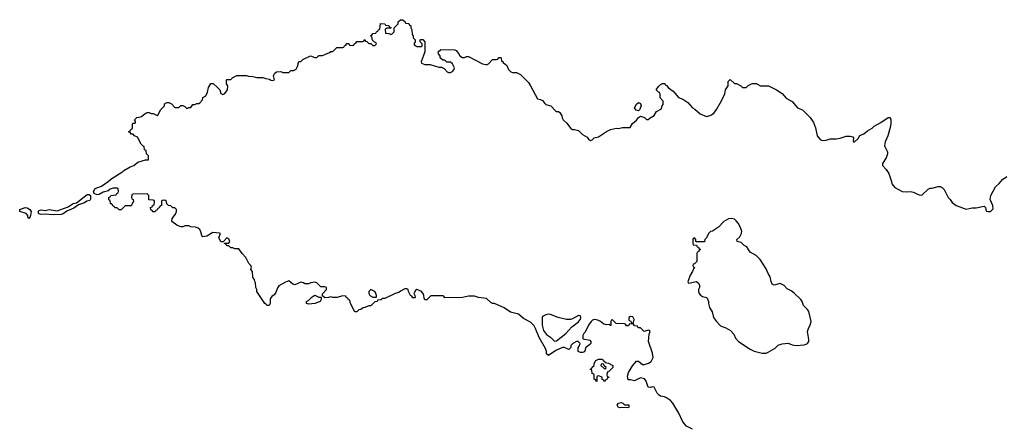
# Model space of a CAD drawing. Header units: inches. Extents: x 2528705 to 2676837, y 911742 to 1023252.
# Tile 59 of 143: x 2597535 to 2607393, y 944399 to 948472. Entities that reach past the tile are written whole.
import ezdxf

# ---------------------------------------------------------------- set-up
doc = ezdxf.new("R2010")
doc.units = ezdxf.units.IN
doc.header["$MEASUREMENT"] = 0
doc.layers.add('C5994', color=7, linetype='Continuous')
doc.layers.add('C6904', color=7, linetype='Continuous')

msp = doc.modelspace()

# ---------------------------------------------------------------- linework, layer by layer
at = {"layer": 'C5994', "color": 5, "elevation": 40}
msp.add_lwpolyline([(2600000, 945623.2), (2599988.7, 945630), (2599908, 945750), (2599908, 945770), (2599898, 945790), (2599896.4, 945836.4), (2599888.4, 945848.4), (2599886, 945870), (2599868, 945890), (2599866, 945950), (2599848.9, 945968.9), (2599854.6, 945994.6), (2599848, 946010), (2599828, 946030), (2599798, 946090), (2599762, 946130), (2599730, 946178), (2599690, 946178), (2599670, 946186), (2599650, 946186), (2599630, 946206), (2599610, 946206), (2599602, 946222), (2599586, 946230), (2599586, 946234), (2599630, 946234), (2599638, 946250), (2599630, 946278), (2599610, 946286), (2599574, 946246), (2599550, 946248), (2599528, 946290), (2599546, 946330), (2599534.6, 946334.6), (2599470, 946339), (2599410, 946304), (2599370, 946298), (2599358, 946310), (2599350, 946346), (2599338, 946370), (2599323.1, 946383.1), (2599294.6, 946394.6), (2599250, 946398), (2599230, 946406), (2599190, 946406), (2599170, 946398), (2599150, 946398), (2599110, 946415.3), (2599058, 946450), (2599060.4, 946479.6), (2599096.4, 946523.6), (2599106, 946550), (2599106, 946570), (2599090, 946586), (2599070, 946586), (2599047.3, 946607.3), (2599026, 946610), (2599007.3, 946627.3), (2599006, 946650), (2598990, 946666), (2598958, 946662), (2598954, 946650), (2598954, 946610), (2598938, 946602), (2598932.7, 946587.3), (2598918, 946582), (2598912.7, 946567.3), (2598898, 946562), (2598892.7, 946547.3), (2598870, 946546), (2598862, 946562), (2598847.3, 946567.3), (2598846, 946590), (2598862, 946598), (2598867.3, 946612.7), (2598882, 946618), (2598886, 946650), (2598882, 946662), (2598870, 946666), (2598827.3, 946667.3), (2598828, 946710), (2598810, 946728), (2598670, 946726), (2598658, 946722), (2598654, 946690), (2598658, 946678), (2598672.7, 946672.7), (2598674, 946650), (2598663.6, 946636.4), (2598654, 946610), (2598650, 946606), (2598590, 946606), (2598550, 946566), (2598530, 946566), (2598510, 946586), (2598488.4, 946588.4), (2598482, 946602), (2598467.3, 946607.3), (2598462, 946622), (2598446, 946630), (2598442, 946662), (2598428, 946668), (2598428.4, 946691.6), (2598442, 946698), (2598448, 946712), (2598502, 946718), (2598507.3, 946732.7), (2598522, 946738), (2598526, 946750), (2598522, 946782), (2598510, 946786), (2598470, 946786), (2598431.3, 946770), (2598421, 946759), (2598370, 946745.2), (2598330, 946719.5), (2598310, 946718.5), (2598282, 946730), (2598275.1, 946750), (2598290, 946780.4), (2598355.5, 946804.5), (2598420.7, 946850), (2598446.5, 946873.5), (2598569, 946950), (2598578.9, 946961.1), (2598642.4, 946997.6), (2598677.2, 947010), (2598716.5, 947043.5), (2598793.2, 947066.8), (2598826, 947070), (2598826, 947110), (2598806, 947130), (2598802, 947162), (2598786, 947170), (2598782, 947202), (2598767.3, 947207.3), (2598750, 947226), (2598714.6, 947294.6), (2598686, 947310), (2598670, 947326), (2598650, 947326), (2598642, 947342), (2598626, 947350), (2598642, 947358), (2598647.3, 947372.7), (2598662, 947378), (2598666, 947390), (2598666, 947430), (2598670, 947434), (2598690, 947434), (2598696.4, 947443.6), (2598696.4, 947456.4), (2598686, 947470), (2598707.3, 947492.7), (2598730, 947494), (2598756.4, 947503.6), (2598790, 947534), (2598810, 947542), (2598830, 947542), (2598850, 947532), (2598871.6, 947531.6), (2598910, 947514), (2598922, 947518), (2598946, 947570), (2598986, 947610), (2598986, 947630), (2599010, 947642), (2599030, 947642), (2599054, 947630), (2599090, 947594), (2599130, 947594), (2599148.4, 947611.6), (2599170, 947612), (2599190, 947602), (2599210, 947582), (2599228.4, 947591.6), (2599247.3, 947592.7), (2599270, 947622), (2599290, 947622), (2599310, 947632), (2599330, 947632), (2599340.4, 947639.6), (2599366, 947670), (2599368.9, 947691.1), (2599398, 947710), (2599414.6, 947745.4), (2599425.6, 947794.4), (2599450, 947832), (2599471.6, 947831.6), (2599514.4, 947794.4), (2599538, 947770), (2599550, 947734), (2599570, 947722), (2599590, 947734), (2599615.3, 947770), (2599618, 947810), (2599606, 947830), (2599606, 947870), (2599610, 947874), (2599650, 947874), (2599670, 947894), (2599708.4, 947911.6), (2599807.3, 947912.7), (2599825.4, 947905.4), (2599870, 947902), (2599910, 947892), (2599968.4, 947891.6), (2600000, 947883.9)], dxfattribs=at)
for points in [[(2597870, 946518.4), (2597790, 946524.5), (2597750, 946522), (2597727.7, 946527.7), (2597719, 946550), (2597730, 946561), (2597750, 946566), (2597790, 946561), (2597829.7, 946570.3), (2597910, 946559.1), (2598022, 946598), (2598069.7, 946630.3), (2598103.2, 946636.8), (2598210, 946721.6), (2598230, 946720.4), (2598243, 946710), (2598244.5, 946675.5), (2598238.5, 946661.5), (2598206, 946654), (2598182.8, 946637.2), (2598122.8, 946617.2), (2598077.3, 946582.7), (2598006.4, 946553.6), (2597970, 946528), (2597950, 946521.2)], [(2597630, 946482), (2597618, 946490), (2597615.3, 946510), (2597601.2, 946530), (2597535.3, 946550), (2597535.3, 946570), (2597590, 946590.3), (2597610, 946588), (2597637.3, 946570), (2597650.7, 946550), (2597644.7, 946510), (2597638, 946490)]]:
    msp.add_lwpolyline(points, close=True, dxfattribs=at)
at = {"layer": 'C6904', "color": 5, "elevation": 40}
for points in [[(2600000, 947883.9), (2600035.3, 947875.3), (2600050, 947864.7), (2600070, 947862), (2600086, 947870), (2600078, 947910), (2600080.4, 947919.6), (2600087.3, 947932.7), (2600106, 947950), (2600150, 947952), (2600170, 947942), (2600230, 947942), (2600250, 947962), (2600276.4, 947963.6), (2600302, 947978), (2600316.4, 948003.6), (2600330, 948054), (2600350, 948054), (2600370, 948074), (2600448.4, 948111.6), (2600490, 948094), (2600510, 948094), (2600530, 948114), (2600567.3, 948112.7), (2600636.4, 948143.6), (2600650, 948154), (2600670, 948154), (2600710, 948194), (2600770, 948194), (2600782, 948198), (2600786, 948210), (2600802, 948218), (2600810, 948234), (2600830, 948234), (2600838, 948218), (2600870, 948214), (2600882, 948218), (2600887.3, 948232.7), (2600902, 948238), (2600910, 948254), (2600970, 948254), (2600982, 948258), (2600990, 948274), (2600998, 948258), (2601010, 948254), (2601030, 948234), (2601050, 948234), (2601070, 948214), (2601090, 948214), (2601106, 948230), (2601102, 948242), (2601087.3, 948247.3), (2601067.3, 948267.3), (2601062, 948302), (2601050, 948306), (2601048.4, 948311.6), (2601062, 948318), (2601070, 948334), (2601102, 948338), (2601106, 948350), (2601122, 948358), (2601128, 948372), (2601142, 948378), (2601147.3, 948432.7), (2601190, 948432), (2601198, 948418), (2601230, 948414), (2601238, 948398), (2601252.7, 948392.7), (2601250, 948386), (2601210, 948386), (2601198, 948382), (2601194, 948370), (2601198, 948338), (2601230, 948334), (2601250, 948322), (2601266, 948330), (2601286, 948350), (2601286, 948390), (2601326, 948430), (2601326, 948450), (2601348.4, 948471.6), (2601370, 948472), (2601394, 948450), (2601398, 948438), (2601430, 948434), (2601438, 948418), (2601452, 948410), (2601452, 948390), (2601462, 948370), (2601463.6, 948323.6), (2601474, 948310), (2601474, 948290), (2601494, 948270), (2601494, 948250), (2601482, 948230), (2601490, 948214), (2601510, 948202), (2601558, 948202), (2601566, 948210), (2601566, 948230), (2601546, 948250), (2601546, 948270), (2601550, 948274), (2601570, 948274), (2601592, 948250), (2601592, 948150), (2601554, 948050), (2601558, 948038), (2601590, 948022), (2601643.6, 948023.6), (2601730, 947998), (2601756.9, 947996.9), (2601783.6, 947983.6), (2601814, 947950), (2601830, 947942), (2601850, 947942), (2601870, 947952), (2601882, 947970), (2601888, 947990), (2601868.4, 948028.4), (2601847.3, 948047.3), (2601810, 948048), (2601790, 948066), (2601770, 948066), (2601746, 948090), (2601746, 948110), (2601728.4, 948128.4), (2601726, 948150), (2601750, 948174), (2601891.6, 948171.6), (2601903.6, 948163.6), (2601930, 948132), (2601942, 948110), (2601970, 948092), (2601990, 948092), (2602010, 948102), (2602030, 948102), (2602170, 948031), (2602202, 948022), (2602210, 948021), (2602228, 948030), (2602270, 948072), (2602310, 948074), (2602322, 948078), (2602330, 948094), (2602350, 948094), (2602354, 948090), (2602358, 948058), (2602370, 948054), (2602378, 948038), (2602390, 948034), (2602412.7, 948012.7), (2602430, 947974), (2602454, 947950), (2602470, 947942), (2602510, 947942), (2602550, 947922), (2602630, 947842), (2602650.7, 947810.7), (2602718, 947678), (2602750, 947672), (2602770, 947662), (2602791.6, 947631.6), (2602803.6, 947623.6), (2602854, 947610), (2602899.6, 947559.6), (2602910, 947552), (2602930, 947552), (2602943.6, 947543.6), (2602962, 947510), (2602964.7, 947490), (2602978, 947470), (2603014, 947434), (2603050, 947384.7), (2603070, 947371.3), (2603090, 947371.3), (2603130, 947362), (2603170, 947322), (2603216.9, 947296.9), (2603230, 947274), (2603250, 947262), (2603266, 947270), (2603286, 947290), (2603330, 947298), (2603409.1, 947350.9), (2603449.4, 947370.6), (2603510, 947384.7), (2603530, 947382), (2603570, 947391.3), (2603647.3, 947392.7), (2603670, 947432), (2603710, 947464.7), (2603730, 947491.3), (2603750, 947506), (2603790.8, 947490.8), (2603810, 947472), (2603827.3, 947472.7), (2603846, 947490), (2603888.4, 947511.6), (2603910, 947554), (2603962, 947578), (2603966, 947610), (2603976.4, 947623.6), (2603976.4, 947656.4), (2603946, 947690), (2603946, 947730), (2603942, 947742), (2603930, 947746), (2603908.7, 947768.7), (2603930, 947802), (2603950, 947822), (2603970, 947832), (2603994, 947834), (2603998, 947818), (2604010, 947814), (2604032, 947790), (2604076.9, 947756.9), (2604130, 947692), (2604175.3, 947675.3), (2604223.5, 947643.5), (2604271.3, 947590), (2604295.5, 947575.5), (2604348.2, 947528.2), (2604410, 947504), (2604449.3, 947510.7), (2604462, 947518), (2604483.2, 947536.8), (2604510, 947571.3), (2604561.5, 947658.5), (2604594, 947730), (2604602, 947770), (2604628, 947810), (2604628.4, 947851.6), (2604648.4, 947871.6), (2604690, 947834), (2604711.6, 947831.6), (2604754, 947810), (2604772.7, 947792.7), (2604810, 947792), (2604830, 947812), (2604870, 947832), (2604910, 947831.3), (2604951.1, 947811.1), (2605031.1, 947811.1), (2605110.9, 947770.9), (2605170, 947732), (2605210, 947684.7), (2605270, 947652), (2605322, 947590), (2605372, 947570), (2605450, 947492), (2605483.5, 947443.5), (2605502.8, 947390), (2605518, 947310), (2605550, 947272), (2605570, 947262), (2605610, 947264.7), (2605650, 947278), (2605710, 947278), (2605750, 947284.7), (2605810, 947306), (2605850, 947306), (2605878, 947298), (2605882, 947290), (2605879.6, 947259.6), (2605882, 947250), (2605890, 947244.7), (2605930, 947282), (2605947.3, 947312.7), (2605988, 947330), (2606022.5, 947357.5), (2606070, 947386.8), (2606090, 947406.8), (2606158, 947442), (2606230, 947491.3), (2606250, 947492), (2606258, 947470), (2606258, 947430), (2606251.3, 947391.3), (2606226.8, 947310), (2606201, 947250), (2606192, 947210), (2606224.7, 947150), (2606224.7, 947130), (2606210, 947088), (2606172, 947030), (2606172, 947010), (2606210, 946972), (2606238, 946930), (2606264.7, 946850), (2606267.1, 946827.1), (2606298, 946790), (2606370, 946751), (2606410, 946747.3), (2606450.7, 946750.7), (2606483.5, 946743.5), (2606523, 946723), (2606550, 946714.8), (2606570, 946717.3), (2606630, 946776), (2606650, 946786), (2606670, 946784.7), (2606730, 946802.8), (2606750, 946800.7), (2606770.5, 946790.5), (2606791.3, 946770), (2606831.1, 946691.1), (2606852, 946670), (2606870, 946642), (2606910, 946611.3), (2607010, 946574.8), (2607070, 946586.8), (2607110, 946586.8), (2607190, 946604.7), (2607204.7, 946590), (2607210, 946554), (2607230, 946552), (2607250, 946552), (2607262, 946558), (2607282, 946578), (2607279.3, 946610), (2607252.7, 946670), (2607259.3, 946710), (2607303.3, 946796.7), (2607342, 946830), (2607375.3, 946870), (2607419.3, 946900.7)], [(2604270, 944369.2), (2604210, 944402), (2604186.3, 944426.3), (2604169.5, 944449.5), (2604133.2, 944530), (2604073.2, 944630), (2604050, 944659), (2604010, 944685.2), (2603990, 944694), (2603950, 944702), (2603938, 944710), (2603918, 944730), (2603886, 944790), (2603870, 944795.3), (2603851.3, 944788.7), (2603826, 944790), (2603808.7, 944850), (2603790, 944875.3), (2603750, 944884), (2603690, 944855.3), (2603650, 944866), (2603626, 944866), (2603622, 944902), (2603630, 944938), (2603670, 945006), (2603710, 945051), (2603730, 945052), (2603770, 945018), (2603790, 945018), (2603829.1, 945030.9), (2603858, 945050), (2603877.2, 945090), (2603872.1, 945132.1), (2603829.2, 945250), (2603837, 945323), (2603848.7, 945350), (2603839.3, 945359.3), (2603830, 945361.2), (2603788, 945348), (2603750, 945386), (2603727.3, 945387.3), (2603722, 945402), (2603690, 945406), (2603682, 945422), (2603670, 945426), (2603638, 945422), (2603630, 945406), (2603610, 945406), (2603602, 945422), (2603590, 945426), (2603508, 945428), (2603470, 945466), (2603458, 945462), (2603454, 945450), (2603454, 945410), (2603450, 945408), (2603438, 945418), (2603410, 945415.3), (2603382, 945422), (2603349, 945450), (2603323.6, 945463.6), (2603290, 945467.6), (2603270, 945461.6), (2603255.5, 945450), (2603228.9, 945411.1), (2603197.3, 945342.7), (2603182, 945330), (2603172, 945310), (2603174, 945274), (2603242, 945262), (2603252, 945250), (2603252, 945230), (2603242, 945218), (2603202, 945190), (2603190, 945146), (2603170, 945138), (2603150, 945138), (2603127.3, 945147.3), (2603126, 945190), (2603136.4, 945203.6), (2603146, 945230), (2603127.3, 945247.3), (2603110, 945248), (2603074, 945230), (2603054, 945210), (2603052.7, 945187.3), (2603032, 945168), (2602990, 945188.7), (2602970, 945189), (2602902.5, 945157.5), (2602829.1, 945109.1), (2602810, 945126), (2602809, 945150), (2602800.2, 945180.2), (2602735.3, 945290), (2602700.2, 945380.2), (2602685.6, 945405.6), (2602650, 945442), (2602580.2, 945480.2), (2602530, 945522), (2602450, 945542), (2602384.7, 945584.7), (2602290, 945629), (2602270, 945629), (2602254.6, 945634.6), (2602210, 945678), (2602130, 945688.7), (2602090, 945702), (2602030, 945702), (2601968.4, 945688.4), (2601790, 945686), (2601782, 945702), (2601770, 945706), (2601652.7, 945707.3), (2601610, 945666), (2601592.7, 945667.3), (2601583.1, 945683.1), (2601582, 945710), (2601575.3, 945730), (2601553.6, 945753.6), (2601512, 945768), (2601499.6, 945760.4), (2601482, 945730), (2601492, 945708), (2601494, 945690), (2601490, 945686), (2601472.7, 945687.3), (2601462, 945702), (2601448.7, 945710), (2601428, 945750), (2601426, 945770), (2601410, 945778), (2601390, 945778), (2601346.4, 945753.6), (2601330, 945738), (2601294, 945730), (2601190, 945678), (2601170, 945678), (2601150, 945666), (2601118, 945662), (2601114, 945650), (2601090, 945646), (2601050, 945606), (2601030, 945606), (2600991.6, 945588.4), (2600972.7, 945587.3), (2600951.6, 945568.4), (2600930, 945566), (2600910, 945546), (2600890, 945546), (2600848.4, 945628.4), (2600842, 945662), (2600827.3, 945667.3), (2600822, 945682), (2600807.3, 945687.3), (2600802, 945702), (2600770, 945706), (2600710, 945688.7), (2600671.1, 945688.9), (2600650, 945695.3), (2600628.4, 945688.4), (2600590, 945686), (2600566, 945706), (2600567.3, 945727.3), (2600606, 945770), (2600606, 945790), (2600590, 945798), (2600550, 945798), (2600510, 945838), (2600490, 945842), (2600450, 945838), (2600427.3, 945827.3), (2600390, 945826), (2600376.4, 945836.4), (2600350, 945842), (2600290, 945818), (2600270, 945822), (2600230, 945855.3), (2600195.3, 945844.7), (2600130, 945808), (2600115.3, 945784.7), (2600099.8, 945740.2), (2600083.6, 945716.4), (2600059.8, 945700.2), (2600042.8, 945677.2), (2600042, 945630), (2600034, 945610), (2600010, 945608.7), (2600002, 945622), (2600000, 945623.2)]]:
    msp.add_lwpolyline(points, dxfattribs=at)
for points in [[(2603730, 947559), (2603706.3, 947566.3), (2603689.3, 947590), (2603710, 947624.7), (2603730, 947642), (2603751.1, 947631.1), (2603758, 947610), (2603741, 947570)], [(2604660.2, 946480.2), (2604630, 946479), (2604584.7, 946450), (2604530, 946395.3), (2604470, 946355.3), (2604451, 946349), (2604431.1, 946328.9), (2604411.6, 946288.4), (2604394, 946270), (2604392.7, 946247.3), (2604310, 946246), (2604306, 946250), (2604306, 946270), (2604290, 946286), (2604278, 946282), (2604274, 946270), (2604274, 946230), (2604278, 946218), (2604312.7, 946212.7), (2604318, 946198), (2604332.7, 946192.7), (2604338, 946178), (2604352, 946170), (2604338, 946162), (2604332.7, 946147.3), (2604318, 946142), (2604314, 946130), (2604314, 946050), (2604290, 946026), (2604278, 946022), (2604274, 946010), (2604278, 945998), (2604292, 945990), (2604282, 945978), (2604272, 945950), (2604246.8, 945913.2), (2604225.4, 945845.4), (2604232.7, 945832.7), (2604311.3, 945851.3), (2604334, 945830), (2604342, 945810), (2604342, 945790), (2604331.6, 945768.4), (2604331.3, 945750), (2604338, 945730), (2604350, 945712), (2604370, 945698), (2604414, 945690), (2604431.1, 945651.1), (2604431.3, 945630), (2604441, 945590), (2604466.4, 945546.4), (2604482.8, 945490), (2604510.8, 945450), (2604550, 945407.3), (2604604.5, 945384.5), (2604650, 945358), (2604683.5, 945323.5), (2604702.5, 945282.5), (2604731.3, 945250), (2604850, 945171), (2604890, 945151), (2604970, 945131.3), (2605008.4, 945131.6), (2605030, 945142), (2605098.6, 945181.4), (2605130, 945210.8), (2605170, 945226), (2605230, 945231.3), (2605270, 945216), (2605310, 945207.3), (2605390, 945216), (2605410, 945221), (2605422, 945230), (2605435.3, 945250), (2605435.3, 945270), (2605422, 945350), (2605435.3, 945390), (2605450, 945414), (2605459, 945450), (2605437.2, 945550), (2605424, 945570), (2605384, 945610), (2605368.7, 945650), (2605355.3, 945670), (2605290, 945734), (2605257.5, 945757.5), (2605218, 945778), (2605188.7, 945810), (2605150, 945829.2), (2605090, 945814), (2605070, 945822), (2605057.2, 945850), (2605050, 945898), (2605029, 945930), (2605010, 945978), (2604949, 946070), (2604908.7, 946110), (2604850, 946142), (2604815.5, 946195.5), (2604790, 946208.7), (2604759.3, 946239.3), (2604718, 946250), (2604715.3, 946270), (2604743.7, 946296.3), (2604757, 946323), (2604763.7, 946350), (2604751.7, 946391.7), (2604730, 946435.3), (2604710, 946459), (2604690, 946473.2)], [(2601050, 945768), (2601032, 945750), (2601032, 945730), (2601042, 945710), (2601070, 945692), (2601090, 945692), (2601106, 945694), (2601108, 945710), (2601098, 945738), (2601090, 945748)], [(2600530, 945694), (2600554, 945694), (2600554, 945670), (2600542, 945650), (2600490, 945629.2), (2600430, 945622), (2600408, 945630), (2600406, 945650), (2600430, 945662), (2600463.1, 945696.9), (2600490, 945712)], [(2602830, 945522), (2602803.5, 945516.5), (2602770, 945498), (2602764.7, 945490), (2602766.4, 945413.6), (2602779.8, 945359.8), (2602810, 945318), (2602850, 945291.3), (2602890, 945252), (2602910, 945256), (2603004, 945330), (2603064.5, 945395.5), (2603130, 945446), (2603150, 945474), (2603154, 945490), (2603150, 945506), (2603130, 945508), (2603070, 945475.3), (2603050, 945469), (2603010, 945469), (2602926, 945490), (2602850, 945519)], [(2603650, 945498), (2603634, 945490), (2603634, 945470), (2603638, 945458), (2603652.7, 945452.7), (2603658, 945438), (2603670, 945434), (2603682, 945438), (2603686, 945470), (2603674.6, 945494.6)], [(2603390, 944846), (2603382, 944862), (2603367.3, 944867.3), (2603366, 944890), (2603330, 944906), (2603318, 944902), (2603314, 944890), (2603314, 944850), (2603310, 944846), (2603302, 944862), (2603286, 944870), (2603286, 944910), (2603282, 944922), (2603266, 944930), (2603262, 944962), (2603248.4, 944968.4), (2603250, 944974), (2603262, 944978), (2603267.3, 944992.7), (2603286, 945010), (2603286, 945030), (2603303.1, 945056.9), (2603330, 945072), (2603370, 945072), (2603378, 945058), (2603394, 945050), (2603398, 945038), (2603431.6, 945031.6), (2603474, 945010), (2603474, 944990), (2603430, 944946), (2603418, 944942), (2603414, 944910), (2603418, 944898), (2603430, 944894), (2603432, 944888), (2603418, 944882), (2603412.7, 944867.3), (2603398, 944862)], [(2603370, 945026), (2603358, 945022), (2603354, 945010), (2603390, 944974), (2603402, 944978), (2603406, 944990), (2603386, 945006), (2603382, 945022)], [(2603590, 944614), (2603630, 944614), (2603634, 944610), (2603634, 944590), (2603630, 944586), (2603570, 944588), (2603543.1, 944583.1), (2603526, 944590), (2603518, 944610), (2603530, 944632), (2603556.9, 944636.9), (2603574, 944630)]]:
    msp.add_lwpolyline(points, close=True, dxfattribs=at)

doc.saveas('drawing.dxf')
